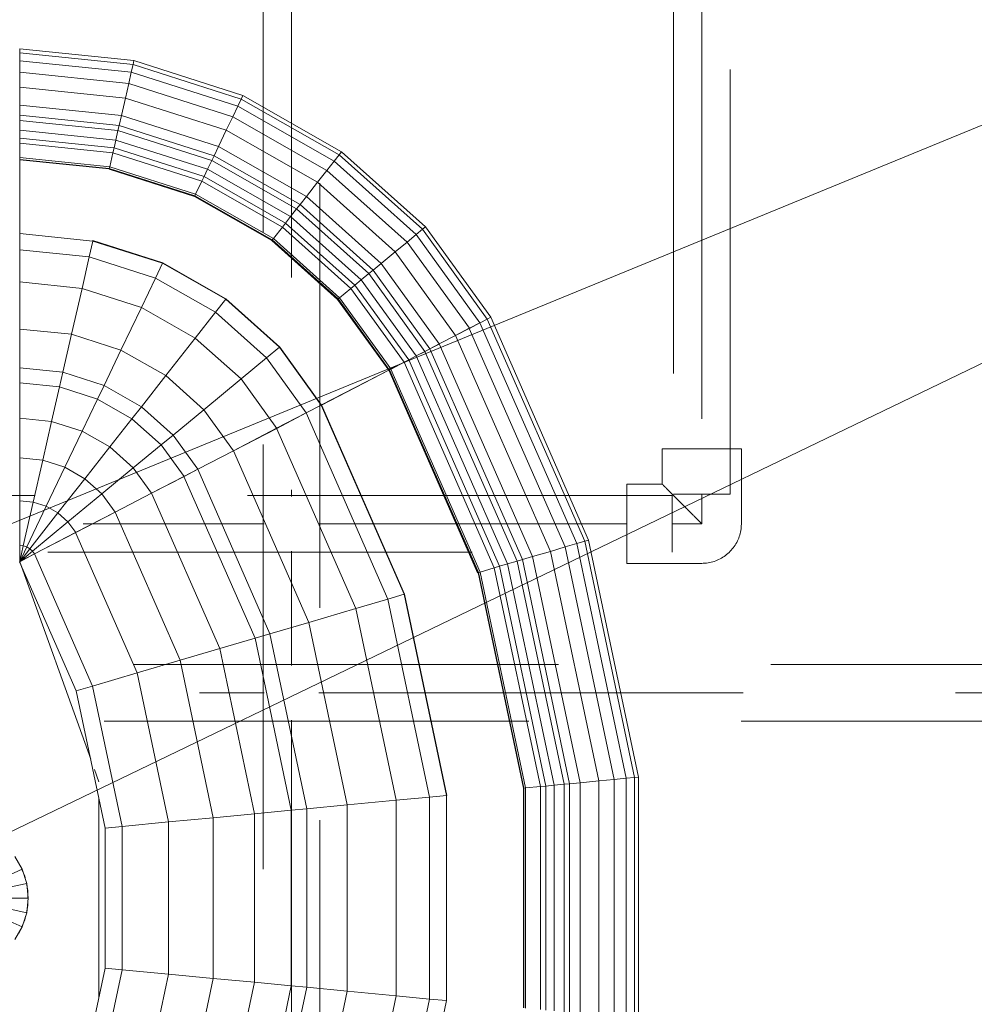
# Model space of a CAD drawing. Header units: millimetres. Extents: x 26623 to 48924, y 4737 to 39091.
# Tile 17 of 91: x 27652 to 27990, y 35832 to 36179. Entities that reach past the tile are written whole.
import ezdxf

# ---------------------------------------------------------------- set-up
doc = ezdxf.new("R2010")
doc.units = ezdxf.units.MM
doc.linetypes.add('ADSK_Скрыто', pattern=[300, 150, -150])
doc.linetypes.add('ADSK_Штриховая_ш3 п1_5', pattern=[225, 150, -75])
for name, color, linetype, lineweight in [('A-DETL-____-HDLN', 90, 'ADSK_Скрыто', 9), ('A-DETL-____-MBND', 5, 'ADSK_Штриховая_ш3 п1_5', 20), ('M-EQPM-____-OTLN', 50, 'Continuous', 20), ('P-PIPE-____-IDEN', 2, 'Continuous', 20)]:
    doc.layers.add(name, color=color, linetype=linetype, lineweight=lineweight)

# ---------------------------------------------------------------- blocks, each defined once
blk = doc.blocks.new('Прямая форма - V line-609801-В_Этаж 03_Водопровод')
at = {"layer": 'M-EQPM-____-OTLN', "color": 253}
for p, q in [((-10.17, -229.97), (-5.13, -218.67)), ((5.13, -218.67), (10.17, -229.97)), ((-5.2, -231.59), (-2.62, -219.48)), ((0, -232.13), (0, -219.76)), ((2.62, -219.48), (5.2, -231.59)), ((-14.69, -227.36), (-10.17, -229.97)), ((-11.3, -229.32), (-12.5, -228.79)), ((10.17, -229.97), (14.69, -227.36)), ((12.5, -228.79), (11.3, -229.32)), ((118.83, -229.09), (49.02, -254.19)), ((73.23, -249.09), (118.83, -229.07)), ((118.83, -229.09), (121.56, -234.36)), ((118.83, -229.09), (122.57, -233.63)), ((118.83, -229.09), (122.57, -233.63)), ((118.83, -229.09), (123.41, -232.69)), ((118.83, -229.09), (123.41, -232.69)), ((118.83, -229.09), (124.04, -231.59)), ((118.83, -229.09), (124.04, -231.59)), ((118.83, -229.09), (124.43, -230.37)), ((118.83, -229.09), (124.43, -230.37)), ((118.83, -229.09), (124.56, -229.09)), ((118.85, -229.09), (121.57, -234.34)), ((124.43, -230.37), (124.56, -229.09)), ((124.43, -230.37), (124.56, -229.09)), ((124.56, -229.09), (140.36, -229.09)), ((139.86, -233.89), (140.36, -229.09)), ((139.86, -233.89), (140.36, -229.09)), ((140.36, -229.09), (155.5, -229.09)), ((154.66, -237.26), (155.5, -229.09)), ((154.66, -237.26), (155.5, -229.09)), ((155.5, -229.09), (169.53, -229.09)), ((168.36, -240.39), (169.53, -229.09)), ((168.36, -240.39), (169.53, -229.09)), ((169.53, -229.09), (182.02, -229.09)), ((180.56, -243.17), (182.02, -229.09)), ((180.56, -243.17), (182.02, -229.09)), ((182.02, -229.09), (187.3, -229.09)), ((185.73, -244.35), (187.3, -229.09)), ((185.73, -244.35), (187.3, -229.09)), ((187.3, -229.09), (201.03, -229.09)), ((199.15, -247.41), (201.03, -229.09)), ((199.15, -247.41), (201.03, -229.09)), ((201.03, -229.09), (217.65, -229.09)), ((215.38, -251.11), (217.65, -229.09)), ((215.38, -251.11), (217.65, -229.09)), ((217.65, -229.09), (229.01, -229.09)), ((226.48, -253.64), (229.01, -229.09)), ((226.48, -253.64), (229.01, -229.09)), ((229.01, -229.09), (234.78, -229.09)), ((232.12, -254.93), (234.78, -229.09)), ((232.12, -254.93), (234.78, -229.09)), ((234.78, -229.09), (234.91, -229.09)), ((234.91, -229.09), (260.71, -229.09)), ((257.58, -260.73), (260.84, -229.09)), ((257.58, -260.73), (260.84, -229.09)), ((257.71, -260.76), (260.97, -229.09)), ((257.71, -260.76), (260.97, -229.09)), ((258.32, -260.9), (261.6, -229.09)), ((258.32, -260.9), (261.6, -229.09)), ((260.71, -229.09), (260.84, -229.09)), ((260.84, -229.09), (260.97, -229.09)), ((260.97, -229.09), (261.6, -229.09)), ((261.6, -229.09), (266.64, -229.09)), ((263.25, -262.03), (266.64, -229.09)), ((263.25, -262.03), (266.64, -229.09)), ((265.04, -262.43), (268.48, -229.09)), ((265.04, -262.43), (268.48, -229.09)), ((266.64, -229.09), (268.48, -229.09)), ((267.8, -263.06), (271.3, -229.09)), ((267.8, -263.06), (271.3, -229.09)), ((268.48, -229.09), (271.3, -229.09)), ((271.1, -263.82), (274.68, -229.09)), ((271.1, -263.82), (274.68, -229.09)), ((271.3, -229.09), (274.68, -229.09)), ((272.96, -264.24), (276.59, -229.09)), ((272.96, -264.24), (276.59, -229.09)), ((274.68, -229.09), (276.59, -229.09)), ((276.45, -265.04), (280.15, -229.09)), ((276.45, -265.04), (280.15, -229.09)), ((276.59, -229.09), (280.15, -229.09)), ((280.15, -229.09), (286.45, -229.09)), ((282.6, -266.44), (286.45, -229.09)), ((282.6, -266.44), (286.45, -229.09)), ((286.45, -229.09), (291.73, -229.09)), ((287.76, -267.61), (291.73, -229.09)), ((287.76, -267.61), (291.73, -229.09)), ((291.73, -229.09), (295.82, -229.09)), ((291.75, -268.53), (295.82, -229.09)), ((291.75, -268.53), (295.82, -229.09)), ((294.47, -269.15), (298.6, -229.09)), ((294.47, -269.15), (298.6, -229.09)), ((295.82, -229.09), (298.6, -229.09)), ((295.83, -269.46), (299.99, -229.09)), ((295.83, -269.46), (299.99, -229.09)), ((298.6, -229.09), (299.99, -229.09)), ((-10.17, -229.97), (-5.2, -231.59)), ((-7.73, -230.91), (-10.11, -229.85)), ((-6.44, -231.18), (-7.73, -230.91)), ((-5.2, -231.59), (0, -232.13)), ((-2.61, -232), (-5.17, -231.45)), ((-0.83, -232), (-2.61, -232)), ((0, -232.13), (5.2, -231.59)), ((2.61, -232), (0, -232)), ((5.17, -231.45), (2.61, -232)), ((5.2, -231.59), (10.17, -229.97)), ((7.73, -230.91), (6.44, -231.18)), ((10.11, -229.85), (7.73, -230.91)), ((122.57, -233.63), (123.41, -232.69)), ((122.57, -233.63), (123.41, -232.69)), ((123.41, -232.69), (124.04, -231.59)), ((123.41, -232.69), (124.04, -231.59)), ((123.41, -232.69), (136.04, -242.61)), ((123.41, -232.69), (136.04, -242.61)), ((124.04, -231.59), (124.43, -230.37)), ((124.04, -231.59), (124.43, -230.37)), ((124.04, -231.59), (138.4, -238.46)), ((124.04, -231.59), (138.4, -238.46)), ((124.43, -230.37), (139.86, -233.89)), ((124.43, -230.37), (139.86, -233.89)), ((74.91, -254.82), (121.57, -234.34)), ((74.91, -254.82), (121.57, -234.34)), ((121.56, -234.36), (122.57, -233.63)), ((121.56, -234.36), (122.57, -233.63)), ((121.56, -234.36), (129.09, -248.88)), ((121.57, -234.34), (129.1, -248.85)), ((122.57, -233.63), (132.89, -246.14)), ((122.57, -233.63), (132.89, -246.14)), ((138.4, -238.46), (139.86, -233.89)), ((138.4, -238.46), (139.86, -233.89)), ((139.86, -233.89), (154.66, -237.26)), ((139.86, -233.89), (154.66, -237.26)), ((136.04, -242.61), (138.4, -238.46)), ((136.04, -242.61), (138.4, -238.46)), ((138.4, -238.46), (152.17, -245.06)), ((138.4, -238.46), (152.17, -245.06)), ((152.17, -245.06), (154.66, -237.26)), ((152.17, -245.06), (154.66, -237.26)), ((154.66, -237.26), (168.36, -240.39)), ((154.66, -237.26), (168.36, -240.39)), ((132.89, -246.14), (136.04, -242.61)), ((132.89, -246.14), (136.04, -242.61)), ((136.04, -242.61), (148.15, -252.12)), ((136.04, -242.61), (148.15, -252.12)), ((164.92, -251.17), (168.36, -240.39)), ((164.92, -251.17), (168.36, -240.39)), ((168.36, -240.39), (180.56, -243.17)), ((168.36, -240.39), (180.56, -243.17)), ((176.28, -256.6), (180.56, -243.17)), ((176.28, -256.6), (180.56, -243.17)), ((180.56, -243.17), (185.73, -244.35)), ((180.56, -243.17), (185.73, -244.35)), ((129.09, -248.88), (132.89, -246.14)), ((129.09, -248.88), (132.89, -246.14)), ((132.89, -246.14), (142.78, -258.12)), ((132.89, -246.14), (142.78, -258.12)), ((148.15, -252.12), (152.17, -245.06)), ((148.15, -252.12), (152.17, -245.06)), ((152.17, -245.06), (164.92, -251.17)), ((152.17, -245.06), (164.92, -251.17)), ((181.08, -258.9), (185.73, -244.35)), ((181.08, -258.9), (185.73, -244.35)), ((185.73, -244.35), (199.15, -247.41)), ((185.73, -244.35), (199.15, -247.41)), ((-73.23, -249.09), (-24.73, -259.3)), ((24.73, -259.3), (73.23, -249.09)), ((73.23, -249.09), (74.91, -254.82)), ((73.23, -249.09), (74.91, -254.82)), ((79.55, -270.61), (129.1, -248.85)), ((79.55, -270.61), (129.1, -248.85)), ((129.09, -248.88), (136.31, -262.79)), ((129.1, -248.85), (136.32, -262.77)), ((193.57, -264.88), (199.15, -247.41)), ((193.57, -264.88), (199.15, -247.41)), ((199.15, -247.41), (215.38, -251.11)), ((199.15, -247.41), (215.38, -251.11)), ((142.78, -258.12), (148.15, -252.12)), ((142.78, -258.12), (148.15, -252.12)), ((148.15, -252.12), (159.36, -260.93)), ((148.15, -252.12), (159.36, -260.93)), ((159.36, -260.93), (164.92, -251.17)), ((159.36, -260.93), (164.92, -251.17)), ((164.92, -251.17), (176.28, -256.6)), ((164.92, -251.17), (176.28, -256.6)), ((208.67, -272.12), (215.38, -251.11)), ((208.67, -272.12), (215.38, -251.11)), ((215.38, -251.11), (226.48, -253.64)), ((215.38, -251.11), (226.48, -253.64)), ((219, -277.06), (226.48, -253.64)), ((219, -277.06), (226.48, -253.64)), ((226.48, -253.64), (232.12, -254.93)), ((226.48, -253.64), (232.12, -254.93)), ((-74.91, -254.82), (-25.3, -265.27)), ((-74.91, -254.82), (-25.3, -265.27)), ((35.49, -257.04), (-35.49, -257.04)), ((25.3, -265.27), (74.91, -254.82)), ((25.3, -265.27), (74.91, -254.82)), ((45.44, -255.48), (41.1, -257.04)), ((74.91, -254.82), (79.55, -270.61)), ((74.91, -254.82), (79.55, -270.61)), ((169.35, -268.77), (176.28, -256.6)), ((169.35, -268.77), (176.28, -256.6)), ((176.28, -256.6), (181.08, -258.9)), ((176.28, -256.6), (181.08, -258.9)), ((224.25, -279.58), (232.12, -254.93)), ((224.25, -279.58), (232.12, -254.93)), ((224.37, -279.63), (232.25, -254.96)), ((224.37, -279.63), (232.25, -254.96)), ((232.12, -254.93), (232.25, -254.96)), ((232.25, -254.96), (232.12, -254.93)), ((-24.73, -259.3), (-25.3, -265.27)), ((-24.73, -259.3), (-25.3, -265.27)), ((-24.73, -259.3), (24.73, -259.3)), ((24.73, -259.3), (25.3, -265.27)), ((24.73, -259.3), (25.3, -265.27)), ((136.31, -262.79), (142.78, -258.12)), ((136.31, -262.79), (142.78, -258.12)), ((142.78, -258.12), (151.94, -269.23)), ((142.78, -258.12), (151.94, -269.23)), ((173.57, -272.09), (181.08, -258.9)), ((173.57, -272.09), (181.08, -258.9)), ((181.08, -258.9), (193.57, -264.88)), ((181.08, -258.9), (193.57, -264.88)), ((247.82, -290.86), (257.45, -260.7)), ((247.82, -290.86), (257.45, -260.7)), ((247.94, -290.92), (257.58, -260.73)), ((247.94, -290.92), (257.58, -260.73)), ((248.06, -290.98), (257.71, -260.76)), ((248.06, -290.98), (257.71, -260.76)), ((257.45, -260.7), (257.58, -260.73)), ((257.45, -260.7), (257.58, -260.73)), ((257.58, -260.73), (257.71, -260.76)), ((257.58, -260.73), (257.71, -260.76)), ((257.71, -260.76), (258.32, -260.9)), ((257.71, -260.76), (258.32, -260.9)), ((84, -285.74), (136.32, -262.77)), ((84, -285.74), (136.32, -262.77)), ((136.31, -262.79), (143, -275.69)), ((136.32, -262.77), (143.01, -275.66)), ((151.94, -269.23), (159.36, -260.93)), ((151.94, -269.23), (159.36, -260.93)), ((159.36, -260.93), (169.35, -268.77)), ((159.36, -260.93), (169.35, -268.77)), ((248.63, -291.25), (258.32, -260.9)), ((248.63, -291.25), (258.32, -260.9)), ((253.22, -293.45), (263.25, -262.03)), ((253.22, -293.45), (263.25, -262.03)), ((254.88, -294.24), (265.04, -262.43)), ((254.88, -294.24), (265.04, -262.43)), ((257.45, -295.47), (267.8, -263.06)), ((257.45, -295.47), (267.8, -263.06)), ((258.32, -260.9), (263.25, -262.03)), ((258.32, -260.9), (263.25, -262.03)), ((260.52, -296.94), (271.1, -263.82)), ((260.52, -296.94), (271.1, -263.82)), ((262.26, -297.78), (272.96, -264.24)), ((262.26, -297.78), (272.96, -264.24)), ((263.25, -262.03), (265.04, -262.43)), ((263.25, -262.03), (265.04, -262.43)), ((265.04, -262.43), (267.8, -263.06)), ((265.04, -262.43), (267.8, -263.06)), ((267.8, -263.06), (271.1, -263.82)), ((267.8, -263.06), (271.1, -263.82)), ((271.1, -263.82), (272.96, -264.24)), ((271.1, -263.82), (272.96, -264.24)), ((272.96, -264.24), (276.45, -265.04)), ((272.96, -264.24), (276.45, -265.04)), ((-25.3, -265.27), (-26.87, -281.7)), ((-25.3, -265.27), (-26.87, -281.7)), ((-25.3, -265.27), (25.3, -265.27)), ((-25.3, -265.27), (25.3, -265.27)), ((25.3, -265.27), (26.87, -281.7)), ((25.3, -265.27), (26.87, -281.7)), ((184.55, -280.71), (193.57, -264.88)), ((184.55, -280.71), (193.57, -264.88)), ((193.57, -264.88), (208.67, -272.12)), ((193.57, -264.88), (208.67, -272.12)), ((265.5, -299.33), (276.45, -265.04)), ((265.5, -299.33), (276.45, -265.04)), ((271.23, -302.07), (282.6, -266.44)), ((271.23, -302.07), (282.6, -266.44)), ((276.02, -304.37), (287.76, -267.61)), ((276.02, -304.37), (287.76, -267.61)), ((276.45, -265.04), (282.6, -266.44)), ((276.45, -265.04), (282.6, -266.44)), ((282.6, -266.44), (287.76, -267.61)), ((282.6, -266.44), (287.76, -267.61)), ((287.76, -267.61), (291.75, -268.53)), ((287.76, -267.61), (291.75, -268.53)), ((-79.55, -270.61), (-26.87, -281.7)), ((-79.55, -270.61), (-26.87, -281.7)), ((26.87, -281.7), (79.55, -270.61)), ((26.87, -281.7), (79.55, -270.61)), ((79.55, -270.61), (84, -285.74)), ((79.55, -270.61), (84, -285.74)), ((143, -275.69), (151.94, -269.23)), ((143, -275.69), (151.94, -269.23)), ((151.94, -269.23), (160.1, -279.12)), ((151.94, -269.23), (160.1, -279.12)), ((160.1, -279.12), (169.35, -268.77)), ((160.1, -279.12), (169.35, -268.77)), ((169.35, -268.77), (173.57, -272.09)), ((169.35, -268.77), (173.57, -272.09)), ((279.74, -306.15), (291.75, -268.53)), ((279.74, -306.15), (291.75, -268.53)), ((282.27, -307.36), (294.47, -269.15)), ((282.27, -307.36), (294.47, -269.15)), ((283.54, -307.97), (295.83, -269.46)), ((283.54, -307.97), (295.83, -269.46)), ((291.75, -268.53), (294.47, -269.15)), ((291.75, -268.53), (294.47, -269.15)), ((294.47, -269.15), (295.83, -269.46)), ((294.47, -269.15), (295.83, -269.46)), ((163.55, -283.3), (173.57, -272.09)), ((163.55, -283.3), (173.57, -272.09)), ((173.57, -272.09), (184.55, -280.71)), ((173.57, -272.09), (184.55, -280.71)), ((197.84, -291.15), (208.67, -272.12)), ((197.84, -291.15), (208.67, -272.12)), ((208.67, -272.12), (219, -277.06)), ((208.67, -272.12), (219, -277.06)), ((88.12, -299.76), (143.01, -275.66)), ((88.12, -299.76), (143.01, -275.66)), ((143, -275.69), (148.95, -287.16)), ((143.01, -275.66), (148.97, -287.14)), ((206.92, -298.28), (219, -277.06)), ((206.92, -298.28), (219, -277.06)), ((219, -277.06), (224.25, -279.58)), ((219, -277.06), (224.25, -279.58)), ((-26.87, -281.7), (-28.37, -297.46)), ((-26.87, -281.7), (-28.37, -297.46)), ((-26.87, -281.7), (26.87, -281.7)), ((-26.87, -281.7), (26.87, -281.7)), ((26.87, -281.7), (28.37, -297.46)), ((26.87, -281.7), (28.37, -297.46)), ((148.95, -287.16), (160.1, -279.12)), ((148.95, -287.16), (160.1, -279.12)), ((160.1, -279.12), (163.55, -283.3)), ((160.1, -279.12), (163.55, -283.3)), ((172.52, -294.17), (184.55, -280.71)), ((172.52, -294.17), (184.55, -280.71)), ((184.55, -280.71), (197.84, -291.15)), ((184.55, -280.71), (197.84, -291.15)), ((211.54, -301.9), (224.25, -279.58)), ((211.54, -301.9), (224.25, -279.58)), ((211.64, -301.99), (224.37, -279.63)), ((211.64, -301.99), (224.37, -279.63)), ((224.25, -279.58), (224.37, -279.63)), ((224.25, -279.58), (224.37, -279.63)), ((151.47, -292.02), (163.55, -283.3)), ((151.47, -292.02), (163.55, -283.3)), ((163.55, -283.3), (172.52, -294.17)), ((163.55, -283.3), (172.52, -294.17)), ((-84, -285.74), (-28.37, -297.46)), ((-84, -285.74), (-28.37, -297.46)), ((28.37, -297.46), (84, -285.74)), ((28.37, -297.46), (84, -285.74)), ((84, -285.74), (88.12, -299.76)), ((84, -285.74), (88.12, -299.76)), ((91.79, -312.24), (148.97, -287.14)), ((91.79, -312.24), (148.97, -287.14)), ((148.95, -287.16), (151.47, -292.02)), ((148.97, -287.14), (151.49, -291.99)), ((93.35, -317.52), (151.49, -291.99)), ((93.35, -317.52), (151.49, -291.99)), ((151.47, -292.02), (158.02, -304.64)), ((151.49, -291.99), (158.03, -304.61)), ((183.37, -307.32), (197.84, -291.15)), ((183.37, -307.32), (197.84, -291.15)), ((197.84, -291.15), (206.92, -298.28)), ((197.84, -291.15), (206.92, -298.28)), ((232.27, -318.19), (247.82, -290.86)), ((232.27, -318.19), (247.82, -290.86)), ((232.37, -318.27), (247.94, -290.92)), ((232.37, -318.27), (247.94, -290.92)), ((232.48, -318.35), (248.06, -290.98)), ((232.48, -318.35), (248.06, -290.98)), ((232.98, -318.74), (248.63, -291.25)), ((232.98, -318.74), (248.63, -291.25)), ((247.82, -290.86), (247.94, -290.92)), ((247.82, -290.86), (247.94, -290.92)), ((247.94, -290.92), (248.06, -290.98)), ((247.94, -290.92), (248.06, -290.98)), ((248.06, -290.98), (248.63, -291.25)), ((248.06, -290.98), (248.63, -291.25)), ((248.63, -291.25), (253.22, -293.45)), ((248.63, -291.25), (253.22, -293.45)), ((158.02, -304.64), (172.52, -294.17)), ((158.02, -304.64), (172.52, -294.17)), ((172.52, -294.17), (183.37, -307.32)), ((172.52, -294.17), (183.37, -307.32)), ((237.01, -321.91), (253.22, -293.45)), ((237.01, -321.91), (253.22, -293.45)), ((238.47, -323.06), (254.88, -294.24)), ((238.47, -323.06), (254.88, -294.24)), ((240.73, -324.84), (257.45, -295.47)), ((240.73, -324.84), (257.45, -295.47)), ((253.22, -293.45), (254.88, -294.24)), ((253.22, -293.45), (254.88, -294.24)), ((254.88, -294.24), (257.45, -295.47)), ((254.88, -294.24), (257.45, -295.47)), ((257.45, -295.47), (260.52, -296.94)), ((257.45, -295.47), (260.52, -296.94)), ((-28.37, -297.46), (-29.77, -312.05)), ((-28.37, -297.46), (-29.77, -312.05)), ((-28.37, -297.46), (28.37, -297.46)), ((-28.37, -297.46), (28.37, -297.46)), ((28.37, -297.46), (29.77, -312.05)), ((28.37, -297.46), (29.77, -312.05)), ((190.79, -316.32), (206.92, -298.28)), ((190.79, -316.32), (206.92, -298.28)), ((206.92, -298.28), (211.54, -301.9)), ((206.92, -298.28), (211.54, -301.9)), ((243.43, -326.96), (260.52, -296.94)), ((243.43, -326.96), (260.52, -296.94)), ((244.96, -328.16), (262.26, -297.78)), ((244.96, -328.16), (262.26, -297.78)), ((260.52, -296.94), (262.26, -297.78)), ((260.52, -296.94), (262.26, -297.78)), ((262.26, -297.78), (265.5, -299.33)), ((262.26, -297.78), (265.5, -299.33)), ((-88.13, -299.76), (-29.77, -312.05)), ((-88.13, -299.76), (-29.77, -312.05)), ((29.77, -312.05), (88.12, -299.76)), ((29.77, -312.05), (88.12, -299.76)), ((88.12, -299.76), (91.79, -312.24)), ((88.12, -299.76), (91.79, -312.24)), ((194.56, -320.89), (211.54, -301.9)), ((194.56, -320.89), (211.54, -301.9)), ((194.65, -320.99), (211.64, -301.99)), ((194.65, -320.99), (211.64, -301.99)), ((211.54, -301.9), (211.64, -301.99)), ((211.54, -301.9), (211.64, -301.99)), ((247.81, -330.39), (265.5, -299.33)), ((247.81, -330.39), (265.5, -299.33)), ((252.85, -334.35), (271.23, -302.07)), ((252.85, -334.35), (271.23, -302.07)), ((265.5, -299.33), (271.23, -302.07)), ((265.5, -299.33), (271.23, -302.07)), ((271.23, -302.07), (276.02, -304.37)), ((271.23, -302.07), (276.02, -304.37)), ((97.38, -331.24), (158.03, -304.61)), ((97.38, -331.24), (158.03, -304.61)), ((158.02, -304.64), (165.94, -319.91)), ((158.03, -304.61), (165.95, -319.88)), ((257.07, -337.66), (276.02, -304.37)), ((257.07, -337.66), (276.02, -304.37)), ((276.02, -304.37), (279.74, -306.15)), ((276.02, -304.37), (279.74, -306.15)), ((165.94, -319.91), (183.37, -307.32)), ((165.94, -319.91), (183.37, -307.32)), ((183.37, -307.32), (190.79, -316.32)), ((183.37, -307.32), (190.79, -316.32)), ((260.34, -340.23), (279.74, -306.15)), ((260.34, -340.23), (279.74, -306.15)), ((262.56, -341.98), (282.27, -307.36)), ((262.56, -341.98), (282.27, -307.36)), ((263.67, -342.85), (283.54, -307.97)), ((263.67, -342.85), (283.54, -307.97)), ((279.74, -306.15), (282.27, -307.36)), ((279.74, -306.15), (282.27, -307.36)), ((282.27, -307.36), (283.54, -307.97)), ((282.27, -307.36), (283.54, -307.97)), ((-91.79, -312.24), (-31.01, -325.04)), ((-91.79, -312.24), (-31.01, -325.04)), ((-29.77, -312.05), (-31.01, -325.04)), ((-29.77, -312.05), (-31.01, -325.04)), ((-29.77, -312.05), (29.77, -312.05)), ((-29.77, -312.05), (29.77, -312.05)), ((29.77, -312.05), (31, -325.04)), ((29.77, -312.05), (31, -325.04)), ((31, -325.04), (91.79, -312.24)), ((31, -325.04), (91.79, -312.24)), ((91.79, -312.24), (93.35, -317.52)), ((91.79, -312.24), (93.35, -317.52)), ((171.36, -330.35), (190.79, -316.32)), ((171.36, -330.35), (190.79, -316.32)), ((190.79, -316.32), (194.56, -320.89)), ((190.79, -316.32), (194.56, -320.89)), ((-93.35, -317.52), (-31.53, -330.54)), ((-93.35, -317.52), (-31.53, -330.54)), ((31.53, -330.54), (93.35, -317.52)), ((31.53, -330.54), (93.35, -317.52)), ((93.35, -317.52), (97.38, -331.24)), ((93.35, -317.52), (97.38, -331.24)), ((102.26, -347.85), (165.95, -319.88)), ((102.26, -347.85), (165.95, -319.88)), ((165.94, -319.91), (171.36, -330.35)), ((165.95, -319.88), (171.37, -330.33)), ((211.5, -341.42), (232.27, -318.19)), ((211.5, -341.42), (232.27, -318.19)), ((211.59, -341.52), (232.37, -318.27)), ((211.59, -341.52), (232.37, -318.27)), ((211.67, -341.62), (232.48, -318.35)), ((211.67, -341.62), (232.48, -318.35)), ((212.08, -342.12), (232.98, -318.74)), ((212.08, -342.12), (232.98, -318.74)), ((232.27, -318.19), (232.37, -318.27)), ((232.27, -318.19), (232.37, -318.27)), ((232.37, -318.27), (232.48, -318.35)), ((232.37, -318.27), (232.48, -318.35)), ((232.48, -318.35), (232.98, -318.74)), ((232.48, -318.35), (232.98, -318.74)), ((232.98, -318.74), (237.01, -321.91)), ((232.98, -318.74), (237.01, -321.91)), ((174.11, -335.65), (194.56, -320.89)), ((174.11, -335.65), (194.56, -320.89)), ((174.17, -335.77), (194.65, -320.99)), ((194.65, -320.99), (174.17, -335.77)), ((194.56, -320.89), (194.65, -320.99)), ((194.56, -320.89), (194.65, -320.99)), ((215.37, -346.11), (237.01, -321.91)), ((215.37, -346.11), (237.01, -321.91)), ((216.57, -347.56), (238.47, -323.06)), ((216.57, -347.56), (238.47, -323.06)), ((237.01, -321.91), (238.47, -323.06)), ((237.01, -321.91), (238.47, -323.06)), ((238.47, -323.06), (240.73, -324.84)), ((238.47, -323.06), (240.73, -324.84)), ((-31.01, -325.04), (-31.53, -330.54)), ((-31.01, -325.04), (-31.53, -330.54)), ((-31.01, -325.04), (31, -325.04)), ((-31.01, -325.04), (31, -325.04)), ((31, -325.04), (31.53, -330.54)), ((31, -325.04), (31.53, -330.54)), ((218.42, -349.8), (240.73, -324.84)), ((218.42, -349.8), (240.73, -324.84)), ((220.62, -352.47), (243.43, -326.96)), ((220.62, -352.47), (243.43, -326.96)), ((240.73, -324.84), (243.43, -326.96)), ((240.73, -324.84), (243.43, -326.96)), ((243.43, -326.96), (244.96, -328.16)), ((243.43, -326.96), (244.96, -328.16)), ((105.6, -359.2), (171.37, -330.33)), ((105.6, -359.2), (171.37, -330.33)), ((171.37, -330.33), (174.12, -335.63)), ((221.87, -353.98), (244.96, -328.16)), ((221.87, -353.98), (244.96, -328.16)), ((224.2, -356.81), (247.81, -330.39)), ((224.2, -356.81), (247.81, -330.39)), ((244.96, -328.16), (247.81, -330.39)), ((244.96, -328.16), (247.81, -330.39)), ((247.81, -330.39), (252.85, -334.35)), ((247.81, -330.39), (252.85, -334.35)), ((-97.38, -331.24), (-32.89, -344.83)), ((-97.38, -331.24), (-32.89, -344.83)), ((-31.53, -330.54), (-32.89, -344.83)), ((-31.53, -330.54), (-32.89, -344.83)), ((-31.53, -330.54), (31.53, -330.54)), ((-31.53, -330.54), (31.53, -330.54)), ((31.53, -330.54), (32.89, -344.83)), ((31.53, -330.54), (32.89, -344.83)), ((32.89, -344.83), (97.38, -331.24)), ((32.89, -344.83), (97.38, -331.24)), ((97.38, -331.24), (102.26, -347.85)), ((97.38, -331.24), (102.26, -347.85)), ((107.3, -364.97), (174.12, -335.63)), ((107.3, -364.97), (174.12, -335.63)), ((107.33, -365.1), (174.19, -335.75)), ((107.33, -365.1), (174.19, -335.75)), ((174.11, -335.65), (174.17, -335.77)), ((174.12, -335.63), (174.19, -335.75)), ((174.17, -335.77), (186.47, -359.48)), ((174.19, -335.75), (186.5, -359.48)), ((228.31, -361.79), (252.85, -334.35)), ((228.31, -361.79), (252.85, -334.35)), ((252.85, -334.35), (257.07, -337.66)), ((252.85, -334.35), (257.07, -337.66)), ((231.76, -365.97), (257.07, -337.66)), ((231.76, -365.97), (257.07, -337.66)), ((234.43, -369.21), (260.34, -340.23)), ((234.43, -369.21), (260.34, -340.23)), ((257.07, -337.66), (260.34, -340.23)), ((257.07, -337.66), (260.34, -340.23)), ((260.34, -340.23), (262.56, -341.98)), ((260.34, -340.23), (262.56, -341.98)), ((211.5, -341.42), (186.47, -359.48)), ((186.47, -359.48), (211.5, -341.42)), ((186.56, -359.58), (211.59, -341.52)), ((186.56, -359.58), (211.59, -341.52)), ((186.62, -359.7), (211.67, -341.62)), ((186.62, -359.7), (211.67, -341.62)), ((186.91, -360.29), (212.08, -342.12)), ((186.91, -360.29), (212.08, -342.12)), ((211.5, -341.42), (211.59, -341.52)), ((211.5, -341.42), (211.59, -341.52)), ((211.59, -341.52), (211.67, -341.62)), ((211.59, -341.52), (211.67, -341.62)), ((211.67, -341.62), (212.08, -342.12)), ((211.67, -341.62), (212.08, -342.12)), ((212.08, -342.12), (215.37, -346.11)), ((212.08, -342.12), (215.37, -346.11)), ((236.25, -371.41), (262.56, -341.98)), ((236.25, -371.41), (262.56, -341.98)), ((237.16, -372.51), (263.67, -342.85)), ((237.16, -372.51), (263.67, -342.85)), ((262.56, -341.98), (263.67, -342.85)), ((262.56, -341.98), (263.67, -342.85)), ((-32.89, -344.83), (-34.54, -362.11)), ((-32.89, -344.83), (-34.54, -362.11)), ((-32.89, -344.83), (32.89, -344.83)), ((-32.89, -344.83), (32.89, -344.83)), ((32.89, -344.83), (34.54, -362.11)), ((32.89, -344.83), (34.54, -362.11)), ((189.31, -364.92), (215.37, -346.11)), ((189.31, -364.92), (215.37, -346.11)), ((190.19, -366.61), (216.57, -347.56)), ((190.19, -366.61), (216.57, -347.56)), ((215.37, -346.11), (216.57, -347.56)), ((215.37, -346.11), (216.57, -347.56)), ((216.57, -347.56), (218.42, -349.8)), ((216.57, -347.56), (218.42, -349.8)), ((-102.26, -347.85), (-34.54, -362.11)), ((-102.26, -347.85), (-34.54, -362.11)), ((34.54, -362.11), (102.26, -347.85)), ((34.54, -362.11), (102.26, -347.85)), ((102.26, -347.85), (105.6, -359.2)), ((102.26, -347.85), (105.6, -359.2)), ((191.53, -369.2), (218.42, -349.8)), ((191.53, -369.2), (218.42, -349.8)), ((218.42, -349.8), (220.62, -352.47)), ((218.42, -349.8), (220.62, -352.47)), ((193.14, -372.31), (220.62, -352.47)), ((193.14, -372.31), (220.62, -352.47)), ((194.04, -374.07), (221.87, -353.98)), ((194.04, -374.07), (221.87, -353.98)), ((220.62, -352.47), (221.87, -353.98)), ((220.62, -352.47), (221.87, -353.98)), ((221.87, -353.98), (224.2, -356.81)), ((221.87, -353.98), (224.2, -356.81)), ((195.76, -377.34), (224.2, -356.81)), ((195.76, -377.34), (224.2, -356.81)), ((224.2, -356.81), (228.31, -361.79)), ((224.2, -356.81), (228.31, -361.79)), ((-105.6, -359.2), (-35.67, -373.93)), ((-105.6, -359.2), (-35.67, -373.93)), ((35.67, -373.93), (105.6, -359.2)), ((35.67, -373.93), (105.6, -359.2)), ((105.6, -359.2), (107.3, -364.97)), ((105.6, -359.2), (107.3, -364.97)), ((114.92, -390.91), (186.5, -359.48)), ((114.92, -390.91), (186.5, -359.48)), ((114.96, -391.04), (186.54, -359.61)), ((114.96, -391.04), (186.54, -359.61)), ((115, -391.17), (186.6, -359.73)), ((115, -391.17), (186.6, -359.73)), ((115.17, -391.77), (186.9, -360.28)), ((115.17, -391.77), (186.9, -360.28)), ((186.47, -359.48), (186.54, -359.6)), ((186.5, -359.48), (186.56, -359.6)), ((186.54, -359.6), (186.6, -359.72)), ((186.56, -359.6), (186.62, -359.72)), ((186.6, -359.72), (186.9, -360.3)), ((186.62, -359.72), (186.91, -360.27)), ((186.9, -360.3), (189.3, -364.93)), ((186.91, -360.27), (189.31, -364.91)), ((-107.3, -364.97), (-36.24, -379.93)), ((-107.3, -364.97), (-36.24, -379.93)), ((-34.54, -362.11), (-35.67, -373.93)), ((-34.54, -362.11), (-35.67, -373.93)), ((-34.54, -362.11), (34.54, -362.11)), ((-34.54, -362.11), (34.54, -362.11)), ((34.54, -362.11), (35.67, -373.93)), ((34.54, -362.11), (35.67, -373.93)), ((36.24, -379.93), (107.3, -364.97)), ((36.24, -379.93), (107.3, -364.97)), ((36.25, -380.07), (107.33, -365.1)), ((36.25, -380.07), (107.33, -365.1)), ((107.3, -364.97), (107.33, -365.1)), ((107.3, -364.97), (107.33, -365.1)), ((116.66, -396.81), (189.3, -364.91)), ((116.66, -396.81), (189.3, -364.91)), ((189.3, -364.93), (190.17, -366.62)), ((189.31, -364.91), (190.19, -366.59)), ((198.76, -383.13), (228.31, -361.79)), ((198.76, -383.13), (228.31, -361.79)), ((228.31, -361.79), (231.76, -365.97)), ((228.31, -361.79), (231.76, -365.97)), ((117.19, -398.64), (190.17, -366.6)), ((117.19, -398.64), (190.17, -366.6)), ((190.17, -366.62), (191.52, -369.21)), ((190.19, -366.59), (191.53, -369.19)), ((201.27, -387.98), (231.76, -365.97)), ((201.27, -387.98), (231.76, -365.97)), ((231.76, -365.97), (234.43, -369.21)), ((231.76, -365.97), (234.43, -369.21)), ((118.02, -401.46), (191.52, -369.2)), ((118.02, -401.46), (191.52, -369.2)), ((191.52, -369.21), (193.13, -372.32)), ((191.53, -369.19), (193.14, -372.29)), ((203.22, -391.74), (234.43, -369.21)), ((203.22, -391.74), (234.43, -369.21)), ((204.55, -394.29), (236.25, -371.41)), ((204.55, -394.29), (236.25, -371.41)), ((234.43, -369.21), (236.25, -371.41)), ((234.43, -369.21), (236.25, -371.41)), ((236.25, -371.41), (237.16, -372.51)), ((236.25, -371.41), (237.16, -372.51)), ((-35.67, -373.93), (-36.24, -379.93)), ((-35.67, -373.93), (-36.24, -379.93)), ((-35.67, -373.93), (35.67, -373.93)), ((-35.67, -373.93), (35.67, -373.93)), ((35.67, -373.93), (36.24, -379.93)), ((35.67, -373.93), (36.24, -379.93)), ((119.02, -404.84), (193.13, -372.3)), ((119.02, -404.84), (193.13, -372.3)), ((119.58, -406.75), (194.04, -374.05)), ((119.58, -406.75), (194.04, -374.05)), ((193.13, -372.32), (194.04, -374.07)), ((193.14, -372.29), (194.06, -374.05)), ((194.04, -374.07), (195.73, -377.33)), ((194.06, -374.05), (195.76, -377.33)), ((205.2, -395.58), (237.16, -372.51)), ((205.2, -395.58), (237.16, -372.51)), ((120.62, -410.31), (195.74, -377.33)), ((120.62, -410.31), (195.74, -377.33)), ((195.74, -377.35), (198.73, -383.11)), ((195.77, -377.35), (198.76, -383.11)), ((-36.24, -379.93), (36.24, -379.93)), ((-36.24, -379.93), (36.24, -379.93)), ((36.24, -379.93), (36.25, -380.07)), ((36.24, -379.93), (36.25, -380.07)), ((122.48, -416.6), (198.75, -383.12)), ((122.48, -416.6), (198.75, -383.12)), ((198.75, -383.14), (201.25, -387.96)), ((198.77, -383.14), (201.27, -387.96)), ((124.03, -421.88), (201.26, -387.97)), ((124.03, -421.88), (201.26, -387.97)), ((201.26, -387.99), (203.2, -391.72)), ((201.29, -387.99), (203.22, -391.72)), ((38.83, -407.07), (114.96, -391.04)), ((38.83, -407.07), (114.96, -391.04)), ((38.84, -407.21), (115, -391.17)), ((38.84, -407.21), (115, -391.17)), ((38.9, -407.83), (115.17, -391.77)), ((38.9, -407.83), (115.17, -391.77)), ((114.92, -390.91), (114.96, -391.04)), ((114.92, -390.91), (114.96, -391.04)), ((114.96, -391.04), (115, -391.17)), ((114.96, -391.04), (115, -391.17)), ((115, -391.17), (115.17, -391.77)), ((115, -391.17), (115.17, -391.77)), ((115.17, -391.77), (116.66, -396.81)), ((115.17, -391.77), (116.66, -396.81)), ((125.23, -425.96), (203.21, -391.73)), ((125.23, -425.96), (203.21, -391.73)), ((203.21, -391.75), (204.53, -394.28)), ((203.24, -391.75), (204.55, -394.28)), ((126.04, -428.75), (204.54, -394.29)), ((126.04, -428.75), (204.54, -394.29)), ((126.45, -430.14), (205.21, -395.56)), ((126.45, -430.14), (205.21, -395.56)), ((204.54, -394.3), (205.2, -395.58)), ((39.4, -413.08), (116.66, -396.81)), ((39.4, -413.08), (116.66, -396.81)), ((39.58, -414.98), (117.19, -398.64)), ((39.58, -414.98), (117.19, -398.64)), ((116.66, -396.81), (117.19, -398.64)), ((116.66, -396.81), (117.19, -398.64)), ((117.19, -398.64), (118.02, -401.46)), ((117.19, -398.64), (118.02, -401.46)), ((39.86, -417.92), (118.02, -401.46)), ((39.86, -417.92), (118.02, -401.46)), ((118.02, -401.46), (119.02, -404.84)), ((118.02, -401.46), (119.02, -404.84)), ((40.2, -421.44), (119.02, -404.84)), ((40.2, -421.44), (119.02, -404.84)), ((40.39, -423.42), (119.58, -406.75)), ((40.39, -423.42), (119.58, -406.75)), ((119.02, -404.84), (119.58, -406.75)), ((119.02, -404.84), (119.58, -406.75)), ((119.58, -406.75), (120.62, -410.31)), ((119.58, -406.75), (120.62, -410.31)), ((-38.9, -407.83), (38.9, -407.83)), ((-38.9, -407.83), (38.9, -407.83)), ((-38.84, -407.21), (38.84, -407.21)), ((-38.84, -407.21), (38.84, -407.21)), ((-38.83, -407.07), (38.83, -407.07)), ((-38.83, -407.07), (38.83, -407.07)), ((38.83, -407.07), (38.84, -407.21)), ((38.83, -407.07), (38.84, -407.21)), ((38.84, -407.21), (38.9, -407.83)), ((38.84, -407.21), (38.9, -407.83)), ((38.9, -407.83), (39.4, -413.08)), ((38.9, -407.83), (39.4, -413.08)), ((40.74, -427.13), (120.62, -410.31)), ((40.74, -427.13), (120.62, -410.31)), ((120.62, -410.31), (122.48, -416.6)), ((120.62, -410.31), (122.48, -416.6)), ((-39.4, -413.08), (39.4, -413.08)), ((-39.4, -413.08), (39.4, -413.08)), ((39.4, -413.08), (39.58, -414.98)), ((39.4, -413.08), (39.58, -414.98)), ((-39.58, -414.98), (39.58, -414.98)), ((-39.58, -414.98), (39.58, -414.98)), ((39.58, -414.98), (39.86, -417.92)), ((39.58, -414.98), (39.86, -417.92)), ((41.37, -433.69), (122.48, -416.6)), ((41.37, -433.69), (122.48, -416.6)), ((122.48, -416.6), (124.03, -421.88)), ((122.48, -416.6), (124.03, -421.88)), ((-39.87, -417.92), (39.86, -417.92)), ((-39.87, -417.92), (39.86, -417.92)), ((39.86, -417.92), (40.2, -421.44)), ((39.86, -417.92), (40.2, -421.44)), ((-40.39, -423.42), (40.39, -423.42)), ((-40.39, -423.42), (40.39, -423.42)), ((-40.2, -421.44), (40.2, -421.44)), ((-40.2, -421.44), (40.2, -421.44)), ((40.2, -421.44), (40.39, -423.42)), ((40.2, -421.44), (40.39, -423.42)), ((40.39, -423.42), (40.74, -427.13)), ((40.39, -423.42), (40.74, -427.13)), ((41.89, -439.17), (124.03, -421.88)), ((41.89, -439.17), (124.03, -421.88)), ((124.03, -421.88), (125.23, -425.96)), ((124.03, -421.88), (125.23, -425.96)), ((-40.74, -427.13), (40.74, -427.13)), ((-40.74, -427.13), (40.74, -427.13)), ((40.74, -427.13), (41.37, -433.69)), ((40.74, -427.13), (41.37, -433.69)), ((42.3, -443.43), (125.23, -425.96)), ((42.3, -443.43), (125.23, -425.96)), ((125.23, -425.96), (126.04, -428.75)), ((125.23, -425.96), (126.04, -428.75)), ((42.57, -446.33), (126.04, -428.75)), ((42.57, -446.33), (126.04, -428.75)), ((42.71, -447.77), (126.45, -430.14)), ((42.71, -447.77), (126.45, -430.14)), ((126.04, -428.75), (126.45, -430.14)), ((126.04, -428.75), (126.45, -430.14)), ((-41.37, -433.69), (41.37, -433.69)), ((-41.37, -433.69), (41.37, -433.69)), ((41.37, -433.69), (41.89, -439.17)), ((41.37, -433.69), (41.89, -439.17)), ((-41.89, -439.17), (41.89, -439.17)), ((-41.89, -439.17), (41.89, -439.17)), ((41.89, -439.17), (42.3, -443.43)), ((41.89, -439.17), (42.3, -443.43)), ((-42.3, -443.43), (42.3, -443.43)), ((-42.3, -443.43), (42.3, -443.43)), ((42.3, -443.43), (42.57, -446.33)), ((42.3, -443.43), (42.57, -446.33)), ((-42.71, -447.77), (42.71, -447.77)), ((-42.71, -447.77), (42.71, -447.77)), ((-42.57, -446.33), (42.57, -446.33)), ((-42.57, -446.33), (42.57, -446.33)), ((42.57, -446.33), (42.71, -447.77)), ((42.57, -446.33), (42.71, -447.77))]:
    blk.add_line(p, q, dxfattribs=at)
blk = doc.blocks.new('Прямая форма - FU - 054-612837-В_Этаж 03_Водопровод')
blk.add_blockref('Прямая форма - V line-609801-В_Этаж 03_Водопровод', (0, 0))
blk = doc.blocks.new('V line_ifc_RVT-1-В_Этаж 03_Водопровод')
at = {"layer": 'M-EQPM-____-OTLN', "color": 253, "lineweight": 20, "rotation": 90}
blk.add_blockref('Прямая форма - FU - 054-612837-В_Этаж 03_Водопровод', (27423.24, 35869.15), dxfattribs=at)
blk = doc.blocks.new('ADSK_Полипропилен_Отвод - Универсальный-V12-В_Этаж 03_Водопровод')
at = {"layer": 'A-DETL-____-MBND', "color": 150}
for p, q in [((-14, 26.5), (-14, 14)), ((14, 26.5), (-14, 26.5)), ((14, 0), (14, 26.5)), ((-14, 14), (-26.5, 14)), ((-26.5, 14), (-26.5, -14)), ((-26.5, -14), (0, -14))]:
    blk.add_line(p, q, dxfattribs=at)
at = {"layer": 'A-DETL-____-MBND', "color": 150, "flags": 128}
blk.add_lwpolyline([(0, -14), (0.56, -13.99), (1.12, -13.96), (1.68, -13.9), (2.23, -13.82), (2.78, -13.72), (3.33, -13.6), (3.87, -13.45), (4.4, -13.29), (4.93, -13.1), (5.45, -12.89), (5.96, -12.67), (6.46, -12.42), (6.96, -12.15), (7.44, -11.86), (7.9, -11.55), (8.36, -11.23), (8.8, -10.89), (9.23, -10.53), (9.64, -10.15), (10.04, -9.75), (10.43, -9.34), (10.79, -8.92), (11.14, -8.48), (11.47, -8.03), (11.78, -7.56), (12.07, -7.09), (12.35, -6.6), (12.6, -6.1), (12.84, -5.59), (13.05, -5.07), (13.24, -4.55), (13.41, -4.01), (13.56, -3.47), (13.69, -2.93), (13.8, -2.38), (13.88, -1.83), (13.94, -1.27), (13.98, -0.71), (14, -0.15), (14, 0)], dxfattribs=at)
at = {"layer": 'A-DETL-____-MBND', "color": 150}
blk.add_open_spline([(0, 0), (-0.9, 0.89), (-2.69, 2.7), (-4.9, 4.9), (-6.4, 6.4), (-7.24, 7.23), (-7.85, 7.85), (-8.45, 8.45), (-9.04, 9.04), (-9.62, 9.61), (-10.16, 10.16), (-10.69, 10.7), (-11.2, 11.2), (-11.69, 11.68), (-12.12, 12.12), (-12.53, 12.54), (-12.9, 12.91), (-13.23, 13.23), (-13.5, 13.5), (-13.71, 13.72), (-13.92, 13.93), (-13.99, 14), (-14, 14)], degree=3, knots=[0, 0, 0, 0, 0.142857, 0.285714, 0.357143, 0.392857, 0.428571, 0.464286, 0.5, 0.535714, 0.571429, 0.607143, 0.642857, 0.678571, 0.714286, 0.75, 0.785714, 0.821429, 0.857143, 0.892857, 0.928571, 1, 1, 1, 1], dxfattribs=at)

msp = doc.modelspace()

# ---------------------------------------------------------------- linework, layer by layer
at = {"layer": 'A-DETL-____-HDLN', "color": 140}
for p, q in [((27883.34, 36011.89), (27903.34, 36011.89)), ((27882.84, 35991.39), (27882.84, 36011.39))]:
    msp.add_line(p, q, dxfattribs=at)
at = {"layer": 'A-DETL-____-MBND', "color": 220}
for p, q in [((27738.34, 37379.39), (27738.34, 35746.7)), ((27758.34, 35746.7), (27758.34, 37379.39)), ((27748.34, 37363.39), (27748.34, 36011.05)), ((27748.34, 35991.73), (27748.34, 35951.31)), ((27748.34, 35931.99), (27748.34, 35806.31))]:
    msp.add_line(p, q, dxfattribs=at)
at = {"layer": 'A-DETL-____-MBND', "color": 150}
for p, q in [((27883.34, 37329.46), (27883.34, 36011.89)), ((27903.34, 36011.89), (27903.34, 37329.46)), ((27893.34, 37313.46), (27893.34, 36027.89)), ((27893.34, 36001.39), (27893.34, 36011.89)), ((27882.84, 36011.39), (27433.74, 36011.39)), ((27449.74, 36001.39), (27738.68, 36001.39)), ((27758, 36001.39), (27866.84, 36001.39)), ((27882.88, 36001.39), (27893.34, 36001.39)), ((27437.24, 35991.39), (27882.84, 35991.39)), ((28292.74, 35951.65), (27457.43, 35951.65)), ((27490.84, 35941.65), (27738.68, 35941.65)), ((27758, 35941.65), (28276.74, 35941.65)), ((27457.24, 35931.65), (28292.74, 35931.65))]:
    msp.add_line(p, q, dxfattribs=at)
at = {"layer": 'P-PIPE-____-IDEN'}
for p in [(27450.14, 35796.65), (27513.82, 35945.76)]:
    msp.add_line(p, (29169.39, 36625.42), dxfattribs=at)

# ---------------------------------------------------------------- block references
at = {"lineweight": 9}
msp.add_blockref('V line_ifc_RVT-1-В_Этаж 03_Водопровод', (0, 0), dxfattribs=at)
at = {"layer": 'A-DETL-____-MBND', "color": 150}
msp.add_blockref('ADSK_Полипропилен_Отвод - Универсальный-V12-В_Этаж 03_Водопровод', (27893.34, 36001.39), dxfattribs=at)

doc.saveas('drawing.dxf')
